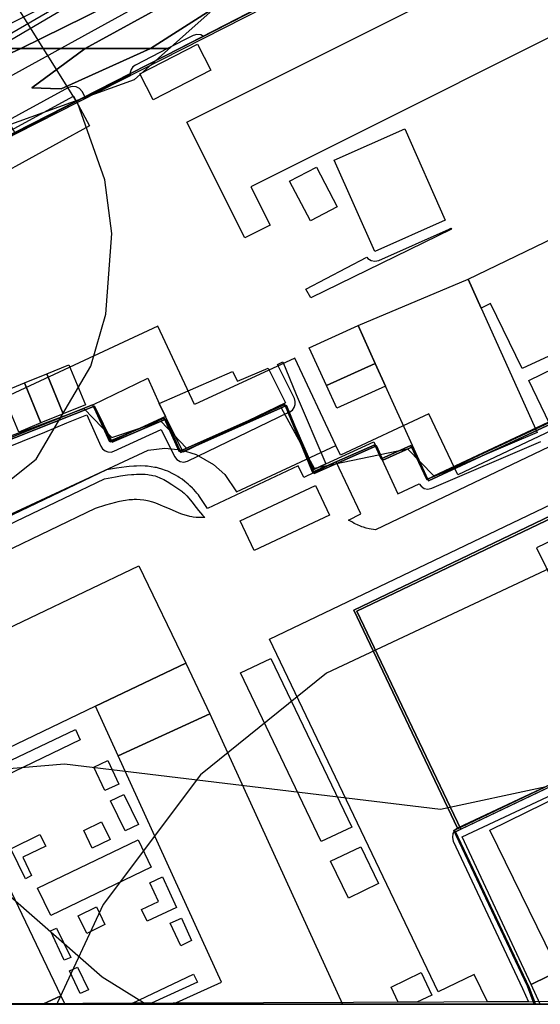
# Model space of a CAD drawing. Header units: metres. Extents: x 15747 to 16863, y 15840 to 16796.
# Tile 6 of 35: x 16358 to 16437, y 15840 to 15990. Entities that reach past the tile are written whole.
import ezdxf

# ---------------------------------------------------------------- set-up
doc = ezdxf.new("R2010")
doc.units = ezdxf.units.M
doc.layers.add('00 Рамка', color=7, linetype='Continuous')
for name, color, linetype, true_color in [('02 Озеленение', 7, 'Continuous', 0xe4efdb), ('03 Существующее использование', 7, 'Continuous', 0x808080), ('04 Земельные участки (ЕГРН)', 7, 'Continuous', 0x1f3fbf), ('05 Застройка', 7, 'Continuous', 0x8c8c8c), ('07 ЗОУИТ и СЗЗ', 7, 'Continuous', 0x000000), ('09 ППТ и ПМТ', 7, 'Continuous', 0x00d000), ('10 ГПЗУ', 7, 'Continuous', 0x7b7bf2), ('11 КРТ', 7, 'Continuous', 0x1f3fbf), ('12 ПЗЗ – территориальные зоны', 7, 'Continuous', 0x000000), ('13 Генплан – функциональные зоны', 7, 'Continuous', 0x000000)]:
    doc.layers.add(name, color=color, linetype=linetype, true_color=true_color)

msp = doc.modelspace()

# ---------------------------------------------------------------- linework, layer by layer
at = {"layer": '00 Рамка'}
msp.add_lwpolyline([(15747.13, 15839.57), (16863.13, 15839.57), (16863.13, 16795.57), (15747.13, 16795.57)], close=True, dxfattribs=at)
at = {"layer": '02 Озеленение', "true_color": 0xe4efdb}
for points in [[(16357.8, 15985.49), (16348.56, 15985.49), (16360.71, 15991.57), (16374.3, 15997.78), (16377.27, 15999.39), (16401.16, 16012.34), (16418.83, 16020.93), (16449.72, 16038.3), (16456.91, 16043.46), (16474.1, 16054.98), (16482.63, 16058.73), (16487.63, 16062.24), (16498.8, 16068.84), (16502.33, 16069.96), (16520.07, 16080.44), (16498.8, 16063.92), (16488.92, 16058.26), (16475.77, 16051.78), (16452.84, 16036.42), (16374.23, 15993.65)], [(16502.98, 16060.81), (16512.51, 16067.21), (16521.68, 16074.29), (16520.6, 16072.04), (16518.33, 16067.72), (16513.12, 16060.43), (16499.82, 16053.15), (16493.26, 16048.74), (16489.79, 16045.99), (16481.03, 16041.18), (16460.45, 16030.08), (16414.28, 16005.92), (16393.19, 15995.47), (16377.62, 15985.49), (16367.64, 15985.49), (16458.36, 16035.22)], [(16348.36, 15985.24), (16348.56, 15985.49), (16357.8, 15985.49), (16350.3, 15982.07), (16349.31, 15983.69)], [(16377.62, 15985.49), (16363.98, 15979.34), (16362.35, 15979.43), (16359.5, 15979.53), (16367.64, 15985.49)], [(16410.64, 15953.66), (16410.8, 15953.43), (16411.29, 15953.12), (16411.87, 15953.02), (16412.44, 15953.15), (16423.2, 15957.93), (16423.45, 15958.09), (16423.53, 15957.91), (16402.06, 15947.44), (16401.32, 15948.75)], [(16396.99, 15937.27), (16397.8, 15937.65), (16399.85, 15932.7), (16404.36, 15922.11), (16402.54, 15921.25), (16398.73, 15929.97), (16398.88, 15930.03), (16399.26, 15930.3), (16399.55, 15930.68), (16399.7, 15931.13), (16399.71, 15931.6), (16399.57, 15932.05)], [(16429.03, 15839.92), (16427.03, 15844.11), (16421.52, 15841.46), (16395.77, 15895.34), (16478.34, 15934.88), (16478.96, 15933.51), (16408.62, 15899.74), (16424.49, 15866.45), (16424.08, 15866.14), (16423.78, 15865.64), (16423.69, 15865.06), (16423.83, 15864.49), (16434.37, 15841.96), (16435.28, 15839.94)], [(16403.64, 15864.41), (16391.34, 15890.17), (16395.99, 15892.37), (16408.32, 15866.63)], [(16353.08, 15875.32), (16366.15, 15881.54), (16366.9, 15879.95), (16353.84, 15873.67)], [(16368.94, 15875.78), (16371.09, 15876.79), (16372.78, 15873.2), (16370.63, 15872.19)], [(16373.73, 15866.03), (16371.51, 15870.65), (16373.54, 15871.62), (16375.76, 15867.01)], [(16367.42, 15866.12), (16370.14, 15867.42), (16371.47, 15864.72), (16368.73, 15863.41)], [(16359.47, 15859.22), (16358.52, 15858.74), (16356.31, 15863.31), (16360.74, 15865.51), (16361.65, 15863.71), (16358.13, 15862.01)], [(16360.36, 15857.29), (16375.71, 15864.69), (16377.73, 15860.49), (16362.39, 15853.11)], [(16409.7, 15863.62), (16412.42, 15858), (16407.83, 15855.79), (16405.07, 15861.42)], [(16381.57, 15854.37), (16377.12, 15852.25), (16376.25, 15854.06), (16378.84, 15855.29), (16377.52, 15858.12), (16379.45, 15859.02)], [(16366.58, 15853.09), (16369.35, 15854.44), (16370.63, 15851.73), (16367.91, 15850.38)], [(16383.87, 15849.33), (16382.22, 15848.52), (16380.6, 15851.94), (16382.32, 15852.72)], [(16363.25, 15851.21), (16365.43, 15846.73), (16364.45, 15846.32), (16362.33, 15850.77)], [(16365.24, 15844.67), (16366.46, 15845.24), (16368.13, 15841.79), (16366.9, 15841.23)], [(16384.79, 15842.93), (16377.78, 15839.73), (16374.86, 15839.72), (16384.19, 15844.18)], [(16418.93, 15844.42), (16420.54, 15840.98), (16418.24, 15839.88), (16415.41, 15839.87), (16414.32, 15842.19)]]:
    msp.add_lwpolyline(points, close=True, dxfattribs=at)
for points in [[(16480.42, 16037.95), (16435.35, 16012.96), (16385.68, 15987.37), (16385.27, 15987.6), (16384.68, 15987.66), (16384.12, 15987.5), (16380.2, 15985.49), (16377.62, 15985.49), (16393.19, 15995.47), (16414.28, 16005.92), (16460.45, 16030.08)], [(16458.36, 16035.22), (16367.64, 15985.49), (16357.8, 15985.49), (16374.23, 15993.65), (16452.84, 16036.42)], [(16350.3, 15982.07), (16357.8, 15985.49), (16367.64, 15985.49), (16359.5, 15979.53), (16362.35, 15979.43), (16363.98, 15979.34), (16377.62, 15985.49), (16380.2, 15985.49), (16375.3, 15982.97), (16374.92, 15982.7), (16374.65, 15982.31), (16374.5, 15981.87), (16374.5, 15981.54), (16367.69, 15977.97), (16367.16, 15978.95), (16366.78, 15979.4), (16366.26, 15979.67), (16365.68, 15979.73), (16365.12, 15979.55), (16346.53, 15969.42)], [(16516.79, 15962.17), (16411.93, 15912.04), (16411, 15912.19), (16410.55, 15912.28), (16410.1, 15912.4), (16409.88, 15912.47), (16409.64, 15912.56), (16409.18, 15912.76), (16408.72, 15913), (16408.43, 15913.17), (16407.84, 15913.51), (16409.72, 15914.48), (16405.94, 15922.41), (16401.03, 15920.01), (16400.15, 15921.8), (16386.3, 15915.26), (16385.72, 15916.2), (16385.42, 15916.66), (16385.1, 15917.12), (16384.93, 15917.34), (16384.69, 15917.64), (16384.53, 15917.83), (16384.18, 15918.21), (16384, 15918.39), (16383.63, 15918.75), (16383.38, 15918.98), (16382.84, 15919.42), (16382.43, 15919.73), (16382, 15920.02), (16381.78, 15920.15), (16381.45, 15920.35), (16380.94, 15920.63), (16380.48, 15920.85), (16380.24, 15920.95), (16379.89, 15921.09), (16379.35, 15921.28), (16378.81, 15921.44), (16378.54, 15921.51), (16378.26, 15921.56), (16377.71, 15921.66), (16377.15, 15921.72), (16376.78, 15921.75), (16376.03, 15921.77), (16375.47, 15921.76), (16375.09, 15921.74), (16374.34, 15921.68), (16373.96, 15921.64), (16373.2, 15921.55), (16372.43, 15921.43), (16370.91, 15921.17), (16338.74, 15905.79)], [(16509.4, 15906.35), (16424.55, 15866.49), (16424.49, 15866.45), (16408.62, 15899.74), (16478.96, 15933.51)], [(16354.67, 15924.16), (16358.07, 15925.55), (16361.46, 15926.94), (16364.85, 15928.34), (16367.87, 15929.58), (16370.05, 15924.77), (16370.31, 15924.38), (16370.67, 15924.08), (16371.12, 15923.92), (16371.59, 15923.9), (16372.04, 15924.03), (16379.22, 15927.34), (16381.26, 15923.21), (16381.62, 15922.75), (16382.12, 15922.45), (16382.69, 15922.37), (16383.26, 15922.52), (16398.73, 15929.97), (16402.54, 15921.25), (16404.36, 15922.11), (16411.72, 15925.46), (16415.37, 15917.52), (16418.62, 15919.06), (16418.9, 15918.66), (16419.39, 15918.35), (16419.96, 15918.25), (16420.53, 15918.37), (16437.2, 15925.52)], [(16339.74, 15905.06), (16370.57, 15919.82), (16372.29, 15920.12), (16373.05, 15920.25), (16374.09, 15920.39), (16374.73, 15920.47), (16375.05, 15920.49), (16375.5, 15920.52), (16376.09, 15920.53), (16376.37, 15920.53), (16376.79, 15920.51), (16377.2, 15920.47), (16377.4, 15920.44), (16377.78, 15920.37), (16377.97, 15920.33), (16378.34, 15920.24), (16378.58, 15920.16), (16379.06, 15919.97), (16379.41, 15919.81), (16379.65, 15919.69), (16380.13, 15919.42), (16380.85, 15918.96), (16382.38, 15917.9), (16382.52, 15917.8), (16382.77, 15917.6), (16383.01, 15917.37), (16383.17, 15917.21), (16383.47, 15916.87), (16383.93, 15916.3), (16384.59, 15915.45), (16384.95, 15914.99), (16385.56, 15914.26), (16385.91, 15913.88), (16385.31, 15913.88), (16385.01, 15913.88), (16384.57, 15913.91), (16384.13, 15913.97), (16383.91, 15914), (16383.64, 15914.06), (16383.1, 15914.19), (16382.57, 15914.35), (16382.22, 15914.48), (16381.52, 15914.75), (16380.49, 15915.2), (16379.58, 15915.6), (16379.12, 15915.8), (16378.44, 15916.07), (16377.98, 15916.23), (16377.75, 15916.3), (16377.41, 15916.39), (16376.88, 15916.51), (16376.61, 15916.56), (16376.05, 15916.62), (16375.5, 15916.64), (16375.12, 15916.63), (16374.87, 15916.62), (16374.37, 15916.58), (16373.8, 15916.51), (16373.42, 15916.44), (16372.65, 15916.29), (16372.27, 15916.2), (16371.49, 15915.99), (16370.72, 15915.76), (16369.17, 15915.27), (16341.23, 15901.86)], [(16455.34, 15918.31), (16436.54, 15909.28), (16442.3, 15897.45)]]:
    msp.add_lwpolyline(points, dxfattribs=at)
at = {"layer": '03 Существующее использование', "true_color": 0xc0e3b5}
for points in [[(15747.13, 15960.07), (15747.57, 15839.57), (16325.93, 15839.57), (16863.13, 15841.57), (16863.13, 16651.29), (16862.58, 16795.57), (16281.19, 16795.57), (15747.13, 16793.58)], [(16334.39, 15969.29), (16298.62, 15940.85), (16287.58, 15932.06), (16241.31, 15881.79), (16235.29, 15871.69), (16226.06, 15853.75), (16377.28, 15924.17), (16379.79, 15924.47), (16382.31, 15924.24), (16384.58, 15923.54), (16387.25, 15922.01), (16388.94, 15920.45), (16390.74, 15917.8), (16405.91, 15924.87), (16399.65, 15938.25), (16384.35, 15931.13), (16378.74, 15943.11), (16352.39, 15930.83)]]:
    msp.add_lwpolyline(points, close=True, dxfattribs=at)
at = {"layer": '03 Существующее использование', "true_color": 0xdcd5b6}
for points in [[(16497.58, 16122.19), (16478.75, 16111.91), (16476.77, 16113.53), (16356.55, 16046.96), (16355.96, 16048.23), (16337.73, 16039.71), (16296.51, 16016.81), (16294.07, 16015.51), (16290.71, 16014.06), (16279.2, 16009.16), (16270.13, 16004.15), (16295.28, 15958.61), (16299.03, 15960.52), (16321.74, 15969.03), (16344.23, 15979.38), (16346.4, 15982.4), (16349.98, 15984.19), (16517.33, 16081.21)], [(16524.91, 16063.46), (16459.69, 16025.23), (16395.09, 15991.84), (16357.18, 15972.52), (16331.33, 15959.14), (16347.86, 15922.5), (16369.04, 15930.9), (16371.77, 15925.42), (16379.95, 15928.9), (16382.26, 15923.82), (16398.37, 15930.99), (16402.59, 15920.62), (16412.1, 15924.84), (16413.06, 15922.68), (16417.61, 15924.71), (16420.03, 15919.52), (16562.53, 15985.78)]]:
    msp.add_lwpolyline(points, close=True, dxfattribs=at)
at = {"layer": '03 Существующее использование', "true_color": 0xcfd1eb}
msp.add_lwpolyline([(16424.53, 15920.43), (16420.1, 15929.71), (16406.59, 15923.41), (16405.91, 15924.87), (16399.65, 15938.25), (16384.35, 15931.13), (16378.74, 15943.11), (16352.39, 15930.83), (16334.39, 15969.29), (16369.64, 15988.68), (16522.62, 16072.81), (16561.28, 15984.88), (16556.79, 15982.81), (16529.78, 15970.22), (16517.62, 15964.4), (16514.54, 15970.81), (16501.46, 15964.55), (16504.53, 15958.14), (16491.06, 15951.7), (16439.77, 15927.66)], close=True, dxfattribs=at)
at = {"layer": '03 Существующее использование', "true_color": 0xc0e3b5}
msp.add_lwpolyline([(16386.71, 15991.08), (16375.14, 15980.71), (16338.04, 15967.32), (16329.96, 15966.78), (16291.04, 15941.72), (16285.3, 15946.4), (16264.45, 15945.98), (16230.22, 15949.21)], dxfattribs=at)
at = {"layer": '03 Существующее использование', "true_color": 0xf9e79f}
for points in [[(16562.53, 15985.78), (16420.03, 15919.52), (16417.61, 15924.71), (16413.06, 15922.68), (16412.1, 15924.84), (16402.59, 15920.62), (16398.37, 15930.99), (16382.26, 15923.82), (16379.95, 15928.9), (16371.77, 15925.42), (16369.04, 15930.9), (16347.86, 15922.5), (16338.55, 15943.13), (16331.33, 15959.14), (16321.51, 15954.06), (16320.08, 15953.95), (16304.39, 15942.2), (16283.31, 15926.4), (16255.18, 15897.14), (16238.61, 15879.86), (16232.22, 15870.1)], [(16439.77, 15927.66), (16424.53, 15920.43), (16420.1, 15929.71), (16406.59, 15923.41), (16405.91, 15924.87), (16399.65, 15938.25), (16384.35, 15931.13), (16378.74, 15943.11), (16352.39, 15930.83), (16334.39, 15969.29), (16298.62, 15940.85), (16287.58, 15932.06), (16241.31, 15881.79), (16235.29, 15871.69), (16226.06, 15853.75), (16222.12, 15841.11), (16221.9, 15839.57), (16442.45, 15839.57)], [(16219.14, 15839.57), (16436.35, 15839.57), (16435.42, 15842.14), (16424.51, 15865.14), (16424.15, 15865.91), (16424.98, 15866.31), (16409.08, 15899.61), (16488.6, 15937.61)], [(16440.24, 15844.04), (16429.38, 15866.15), (16457.09, 15879.76)]]:
    msp.add_lwpolyline(points, dxfattribs=at)
at = {"layer": '03 Существующее использование', "true_color": 0xcde1b7}
msp.add_lwpolyline([(16558.96, 15967.39), (16555.65, 15969.71), (16494.15, 15940.28), (16488.6, 15937.61), (16409.08, 15899.61), (16424.98, 15866.31), (16509.78, 15906.73), (16510.14, 15905.96), (16518.03, 15908.43), (16530.9, 15914.38), (16552.5, 15926.35), (16554.5, 15921.48), (16563.28, 15924.96), (16563.84, 15923.68), (16570.34, 15926.29), (16567.18, 15933.75), (16568.73, 15937.56), (16572.6, 15939.15)], close=True, dxfattribs=at)
at = {"layer": '03 Существующее использование', "true_color": 0xcbb2cc}
for points in [[(16587.35, 15934.29), (16597.09, 15913.71), (16604.38, 15896.39), (16607.07, 15890), (16615.18, 15872.84), (16581.22, 15856.87), (16559.16, 15853.31), (16531.1, 15839.57), (16442.45, 15839.57), (16440.24, 15844.04), (16429.38, 15866.15), (16457.09, 15879.76), (16475.35, 15888.72), (16513.21, 15907.34), (16550.64, 15925.72), (16556.3, 15928.5), (16559.2, 15922.61), (16567.18, 15926.54), (16568.04, 15924.8), (16575.66, 15928.55)], [(16587.91, 15932.07), (16570.34, 15926.29), (16563.84, 15923.68), (16563.28, 15924.96), (16554.5, 15921.48), (16552.5, 15926.35), (16530.9, 15914.38), (16518.03, 15908.43), (16510.14, 15905.96), (16509.78, 15906.73), (16424.15, 15865.91), (16424.51, 15865.14), (16435.42, 15842.14), (16436.35, 15839.57), (16529.57, 15839.57), (16555.34, 15851.85), (16563.16, 15850.69), (16584.82, 15855.95), (16617.87, 15869.53)]]:
    msp.add_lwpolyline(points, close=True, dxfattribs=at)
at = {"layer": '04 Земельные участки (ЕГРН)', "true_color": 0x1f3fbf}
for points in [[(16497.58, 16122.19), (16478.75, 16111.91), (16476.77, 16113.53), (16356.55, 16046.96), (16355.96, 16048.23), (16337.73, 16039.71), (16296.51, 16016.81), (16294.07, 16015.51), (16290.71, 16014.06), (16279.2, 16009.16), (16270.13, 16004.15), (16295.28, 15958.61), (16299.03, 15960.52), (16321.74, 15969.03), (16344.23, 15979.38), (16346.4, 15982.4), (16349.98, 15984.19), (16517.33, 16081.21)], [(16524.91, 16063.46), (16459.69, 16025.23), (16395.09, 15991.84), (16357.18, 15972.52), (16331.33, 15959.14), (16347.86, 15922.5), (16369.04, 15930.9), (16371.77, 15925.42), (16379.95, 15928.9), (16382.26, 15923.82), (16398.37, 15930.99), (16402.59, 15920.62), (16412.1, 15924.84), (16413.06, 15922.68), (16417.61, 15924.71), (16420.03, 15919.52), (16562.53, 15985.78)], [(16558.96, 15967.39), (16555.65, 15969.71), (16494.15, 15940.28), (16488.6, 15937.61), (16409.08, 15899.61), (16424.98, 15866.31), (16509.78, 15906.73), (16510.14, 15905.96), (16518.03, 15908.43), (16530.9, 15914.38), (16552.5, 15926.35), (16554.5, 15921.48), (16563.28, 15924.96), (16563.84, 15923.68), (16570.34, 15926.29), (16567.18, 15933.75), (16568.73, 15937.56), (16572.6, 15939.15)], [(16587.91, 15932.07), (16570.34, 15926.29), (16563.84, 15923.68), (16563.28, 15924.96), (16554.5, 15921.48), (16552.5, 15926.35), (16530.9, 15914.38), (16518.03, 15908.43), (16510.14, 15905.96), (16509.78, 15906.73), (16424.15, 15865.91), (16424.51, 15865.14), (16435.42, 15842.14), (16436.35, 15839.57), (16529.57, 15839.57), (16555.34, 15851.85), (16563.16, 15850.69), (16584.82, 15855.95), (16617.87, 15869.53)]]:
    msp.add_lwpolyline(points, close=True, dxfattribs=at)
for points in [[(16562.53, 15985.78), (16420.03, 15919.52), (16417.61, 15924.71), (16413.06, 15922.68), (16412.1, 15924.84), (16402.59, 15920.62), (16398.37, 15930.99), (16382.26, 15923.82), (16379.95, 15928.9), (16371.77, 15925.42), (16369.04, 15930.9), (16347.86, 15922.5), (16338.55, 15943.13), (16331.33, 15959.14), (16321.51, 15954.06), (16320.08, 15953.95), (16304.39, 15942.2), (16283.31, 15926.4), (16255.18, 15897.14), (16238.61, 15879.86), (16232.22, 15870.1)], [(16219.14, 15839.57), (16436.35, 15839.57), (16435.42, 15842.14), (16424.51, 15865.14), (16424.15, 15865.91), (16424.98, 15866.31), (16409.08, 15899.61), (16488.6, 15937.61)]]:
    msp.add_lwpolyline(points, dxfattribs=at)
at = {"layer": '05 Застройка', "true_color": 0x8c8c8c}
for points in [[(16383.14, 15974.26), (16435.34, 16000.42), (16432.28, 16006.51), (16459.55, 16020.18), (16461.61, 16016.08), (16464.11, 16017.33), (16465.52, 16014.51), (16463.17, 16013.33), (16474.32, 15991.08), (16462.11, 15984.97), (16456.46, 15996.25), (16392.94, 15964.41), (16395.88, 15958.54), (16391.99, 15956.59)], [(16375.99, 15981.64), (16384.81, 15986.17), (16386.83, 15982.22), (16378.01, 15977.69)], [(16368.32, 15973.69), (16349.73, 15963.55), (16347.25, 15968.1), (16365.84, 15978.23)], [(16416.41, 15973.23), (16422.6, 15959.3), (16411.83, 15954.52), (16405.64, 15968.45)], [(16402.94, 15967.39), (16406.11, 15961.34), (16402.01, 15959.19), (16398.84, 15965.24)], [(16426.11, 15950.29), (16440.74, 15957.38), (16447.85, 15942.92), (16434.32, 15936.65), (16429.49, 15946.57), (16428.1, 15945.87)], [(16436.61, 15926.9), (16419.93, 15919.75), (16417.35, 15925.44), (16413.48, 15933.96), (16411.91, 15937.43), (16409.29, 15943.2), (16426.11, 15950.29), (16428.1, 15945.87)], [(16404.48, 15934.05), (16401.85, 15939.83), (16409.29, 15943.2), (16411.91, 15937.43)], [(16361.78, 15935.83), (16365.17, 15937.23), (16367.68, 15931.11), (16364.28, 15929.72)], [(16411.91, 15937.43), (16413.48, 15933.96), (16406.05, 15930.58), (16404.48, 15934.05)], [(16441.11, 15937.61), (16444.29, 15931.05), (16438.52, 15928.25), (16435.34, 15934.81)], [(16358.38, 15934.44), (16361.78, 15935.83), (16364.28, 15929.72), (16360.89, 15928.33)], [(16378.93, 15931.31), (16390.12, 15936.21), (16390.91, 15934.72), (16395.59, 15936.71), (16398.23, 15931.39), (16382.61, 15923.87), (16379.92, 15929.32)], [(16354.99, 15933.05), (16358.38, 15934.44), (16360.89, 15928.33), (16357.5, 15926.94)], [(16368.83, 15931.11), (16377.18, 15935.19), (16378.93, 15931.31), (16379.92, 15929.32), (16371.41, 15925.39)], [(16393.41, 15908.85), (16391.28, 15913.37), (16402.8, 15918.8), (16404.93, 15914.28)], [(16346.67, 15839.57), (16326.03, 15882.7), (16375.85, 15906.54), (16382.98, 15891.66), (16369.22, 15885.07), (16347.68, 15874.77), (16363.91, 15840.86), (16361.2, 15839.57)], [(16510.45, 15905.19), (16516.12, 15893.1), (16520.7, 15883.64), (16461.65, 15855.33), (16435.73, 15842.58), (16425.19, 15865.13), (16461.02, 15881.96)], [(16382.98, 15891.66), (16386.68, 15883.91), (16372.66, 15877.51), (16369.22, 15885.07)], [(16381.03, 15839.57), (16388.43, 15842.95), (16372.66, 15877.51), (16386.68, 15883.91), (16406.91, 15839.57)], [(16437.1, 15839.57), (16435.73, 15842.58), (16461.65, 15855.33), (16467.42, 15843.59), (16458.79, 15839.57)], [(16361.2, 15839.57), (16363.91, 15840.86), (16364.53, 15839.57)]]:
    msp.add_lwpolyline(points, close=True, dxfattribs=at)
at = {"layer": '07 ЗОУИТ и СЗЗ', "true_color": 0x000000}
for points in [[(16207.02, 16159.6), (16209.01, 16135.21), (16212.99, 16111.06), (16218.93, 16087.32), (16226.78, 16064.14), (16278.47, 15954.58), (16301.61, 15914.75), (16332.98, 15876.4), (16370.23, 15843.74), (16376.97, 15839.57)], [(16262.82, 15999.76), (16262.67, 15997.39), (16285.14, 15959.52), (16292.88, 15957.79), (16343.61, 15979.39), (16537.35, 16093.52), (16540.49, 16099.82), (16525.48, 16131.25), (16515.72, 16132.39), (16479.45, 16112.61), (16475.89, 16113.33), (16357.75, 16047.95), (16337.52, 16039.91), (16262.82, 15999.76)], [(16332.34, 15959.97), (16331.61, 15959.13), (16347.82, 15923.21), (16367.43, 15930.54), (16371.71, 15926.13), (16379.19, 15928.59), (16383.09, 15924.51), (16397.57, 15930.63), (16402.58, 15921.41), (16416.86, 15924.39), (16420.86, 15920.24), (16589.38, 15999.44), (16551.42, 16077.03), (16524.69, 16063.66), (16459.49, 16025.44), (16332.34, 15959.97)], [(16274.04, 15839.57), (16279.45, 15851.25), (16315.52, 15887.23), (16360.16, 15922.8), (16368.48, 15937.01), (16370.77, 15944.94), (16371.7, 15957.27), (16370.62, 15965.46), (16366.51, 15977.13), (16352.66, 15999.21), (16340.2, 16009.96), (16324.92, 16016.09), (16304.4, 16016.27), (16278.22, 16005.83), (16221.92, 15997.08), (16160.83, 15991.94), (16149.23, 16008.96), (16132.42, 16020.74), (16103.34, 16028.03)], [(16739.97, 15839.57), (16734.45, 15854.72), (16707.16, 15912.39), (16694.46, 15932.53), (16676.61, 15949.67), (16655.11, 15961.89), (16631.26, 15968.47), (16614.77, 15969.49), (16590.29, 15965.94), (16555.81, 15951.45), (16520.53, 15944.63), (16404.48, 15890.14), (16385.24, 15874.59), (16370.41, 15854.79), (16363.43, 15839.83), (16363.34, 15839.57)], [(16282.36, 15960.86), (16284.73, 15944.57), (16303.04, 15902.6), (16311.75, 15889.61), (16321.22, 15881.65), (16340.36, 15874.25), (16364.51, 15876.27), (16421.88, 15869.37), (16437.98, 15872.83)]]:
    msp.add_lwpolyline(points, dxfattribs=at)
at = {"layer": '09 ППТ и ПМТ', "true_color": 0xf5a623}
msp.add_lwpolyline([(16863.13, 16795.57), (16863.13, 15840.33), (16861.54, 15839.57), (15747.13, 15839.57), (15747.13, 16121.89), (15968.4, 16245.04), (16159.69, 16367.66), (15769.74, 16795.57), (16427.14, 16795.57), (16560.47, 16640.36), (16598.54, 16671.71), (16720.23, 16788.25), (16732.18, 16795.57)], close=True, dxfattribs=at)
at = {"layer": '09 ППТ и ПМТ', "true_color": 0xf0503c}
for points in [[(16475.26, 16237.24), (16540.93, 16100.99), (16552.22, 16077.57), (16560.9, 16059.55), (16596.6, 15985.49), (16666.56, 15840.35), (16666.98, 15839.57), (16699.55, 15839.57), (16863.13, 15917.86), (16863.13, 15876.28), (16786.42, 15839.57), (15747.13, 15839.57), (15747.13, 15867.09), (15936.06, 15985.49), (15974.84, 16009.79), (15983.9, 16015.47), (15991.86, 16020.46), (16076.6, 16073.56), (16161.34, 16126.66), (16246.08, 16179.76), (16330.82, 16232.86), (16417.79, 16287.39)], [(16524.65, 16063.64), (16494.63, 16046.04), (16459.43, 16025.41), (16394.83, 15992.02), (16356.92, 15972.7), (16331.07, 15959.32), (16321.25, 15954.24), (16319.82, 15954.13), (16311.98, 15948.25), (16304.13, 15942.38), (16283.05, 15926.58), (16254.92, 15897.32), (16238.35, 15880.04), (16231.96, 15870.28), (16226.63, 15859.75), (16218.82, 15839.57), (16633.64, 15839.57), (16620.81, 15866.19), (16577.39, 15956.27), (16563.31, 15985.49), (16533.97, 16046.35), (16525.41, 16064.12)]]:
    msp.add_lwpolyline(points, close=True, dxfattribs=at)
at = {"layer": '10 ГПЗУ', "true_color": 0x7b7bf2}
for points in [[(16238.35, 15880.04), (16254.92, 15897.32), (16283.05, 15926.58), (16304.13, 15942.38), (16319.82, 15954.13), (16321.25, 15954.24), (16331.07, 15959.32), (16338.29, 15943.31), (16347.6, 15922.68), (16368.78, 15931.08), (16371.51, 15925.6), (16379.69, 15929.08), (16382, 15924), (16398.11, 15931.17), (16402.33, 15920.8), (16411.84, 15925.02), (16412.8, 15922.86), (16417.35, 15924.89), (16419.77, 15919.7), (16562.27, 15985.96)], [(16509.52, 15906.91), (16423.89, 15866.09), (16424.25, 15865.32), (16435.16, 15842.32), (16436.16, 15839.57), (16218.82, 15839.57)]]:
    msp.add_lwpolyline(points, dxfattribs=at)
msp.add_lwpolyline([(16587.65, 15932.25), (16617.62, 15869.71), (16584.57, 15856.13), (16562.91, 15850.87), (16555.09, 15852.03), (16528.95, 15839.57), (16436.16, 15839.57), (16435.16, 15842.32), (16424.25, 15865.32), (16423.89, 15866.09), (16509.52, 15906.91), (16509.88, 15906.14), (16517.77, 15908.61), (16530.64, 15914.56), (16552.24, 15926.53), (16554.24, 15921.66), (16563.02, 15925.14), (16563.58, 15923.86), (16570.08, 15926.47)], close=True, dxfattribs=at)
at = {"layer": '11 КРТ', "true_color": 0x1f3fbf}
for points in [[(16562.27, 15985.96), (16511.28, 15962.25), (16419.77, 15919.7), (16417.35, 15924.89), (16412.8, 15922.86), (16411.84, 15925.02), (16402.33, 15920.8), (16398.11, 15931.17), (16382, 15924), (16379.69, 15929.08), (16371.51, 15925.6), (16368.78, 15931.08), (16347.6, 15922.68), (16331.07, 15959.32), (16356.92, 15972.7), (16394.83, 15992.02), (16459.43, 16025.41), (16524.65, 16063.64)], [(16436.16, 15839.57), (16435.16, 15842.32), (16424.25, 15865.32), (16423.89, 15866.09), (16509.52, 15906.91), (16509.88, 15906.14), (16517.77, 15908.61), (16530.64, 15914.56), (16552.24, 15926.53), (16554.24, 15921.66), (16563.02, 15925.14), (16563.58, 15923.86), (16570.08, 15926.47), (16587.65, 15932.25), (16617.62, 15869.71), (16620.84, 15862.95), (16611.8, 15858.65), (16620.85, 15839.57)]]:
    msp.add_lwpolyline(points, close=True, dxfattribs=at)
msp.add_lwpolyline([(16459.43, 16025.41), (16394.83, 15992.02), (16356.92, 15972.7), (16351.58, 15982.02), (16349.72, 15984.37), (16346.14, 15982.58), (16343.97, 15979.56), (16321.48, 15969.21), (16298.77, 15960.7), (16295.02, 15958.79), (16293.12, 15957.83), (16286.77, 15956.78), (16280.46, 15955.73), (16262.32, 15953.12), (16244.74, 15950.73), (16226.6, 15948.55), (16207.6, 15946.73), (16170.59, 15942.97), (16133.85, 15933.58), (16112.16, 15976.89)], dxfattribs=at)
at = {"layer": '12 ПЗЗ – территориальные зоны', "true_color": 0x000000}
for points in [[(16562.93, 15986.27), (16562.27, 15985.96), (16511.28, 15962.25), (16419.77, 15919.7), (16417.35, 15924.89), (16412.8, 15922.86), (16411.84, 15925.02), (16402.33, 15920.8), (16398.11, 15931.17), (16382, 15924), (16379.69, 15929.08), (16371.51, 15925.6), (16368.78, 15931.08), (16347.6, 15922.68), (16338.29, 15943.31), (16331.07, 15959.32), (16356.92, 15972.7), (16394.83, 15992.02), (16459.43, 16025.41), (16524.65, 16063.64), (16525.43, 16064.04), (16525.55, 16063.77), (16533.97, 16046.35)], [(16436.16, 15839.57), (16435.16, 15842.32), (16424.25, 15865.32), (16423.89, 15866.09), (16509.52, 15906.91), (16509.88, 15906.14), (16517.77, 15908.61), (16530.64, 15914.56), (16552.24, 15926.53), (16554.24, 15921.66), (16563.02, 15925.14), (16563.58, 15923.86), (16570.08, 15926.47), (16587.65, 15932.25), (16617.62, 15869.71), (16620.84, 15862.95), (16611.8, 15858.65), (16620.85, 15839.57)]]:
    msp.add_lwpolyline(points, close=True, dxfattribs=at)
for points in [[(16459.43, 16025.41), (16394.83, 15992.02), (16356.92, 15972.7), (16351.58, 15982.02), (16349.72, 15984.37), (16346.14, 15982.58), (16343.97, 15979.56), (16321.48, 15969.21), (16298.77, 15960.7), (16295.02, 15958.79), (16293.12, 15957.83), (16286.77, 15956.78), (16280.46, 15955.73), (16263.36, 15953.27), (16262.32, 15953.12), (16244.74, 15950.73), (16226.6, 15948.55), (16207.6, 15946.73), (16170.59, 15942.97), (16133.85, 15933.58), (16112.16, 15976.89)], [(16238.35, 15880.04), (16254.92, 15897.32), (16283.05, 15926.58), (16304.13, 15942.38), (16319.82, 15954.13), (16321.25, 15954.24), (16331.07, 15959.32), (16331.08, 15959.31), (16338.29, 15943.31), (16347.6, 15922.68), (16368.78, 15931.08), (16371.51, 15925.6), (16379.69, 15929.08), (16382, 15924), (16398.11, 15931.17), (16402.33, 15920.8), (16411.84, 15925.02), (16412.8, 15922.86), (16417.35, 15924.89), (16419.77, 15919.7), (16562.27, 15985.96)], [(16509.52, 15906.91), (16423.89, 15866.09), (16424.25, 15865.32), (16435.16, 15842.32), (16436.16, 15839.57), (16218.82, 15839.57)]]:
    msp.add_lwpolyline(points, dxfattribs=at)
at = {"layer": '13 Генплан – функциональные зоны', "true_color": 0x3c3c3c}
msp.add_lwpolyline([(16863.13, 15917.88), (16699.54, 15839.57), (15897.16, 15839.57), (15900.67, 15841.77), (15866.64, 15895.92), (15912.23, 15924.49), (15996.96, 15977.65), (16081.7, 16030.69), (16166.43, 16083.84), (16251.16, 16136.88), (16335.89, 16190.03), (16420.62, 16243.07), (16470.65, 16274.09), (16501.79, 16298.22), (16580.96, 16359.38), (16660.02, 16420.54), (16739.08, 16481.8), (16818.25, 16542.96), (16863.13, 16577.68)], close=True, dxfattribs=at)

doc.saveas('drawing.dxf')
